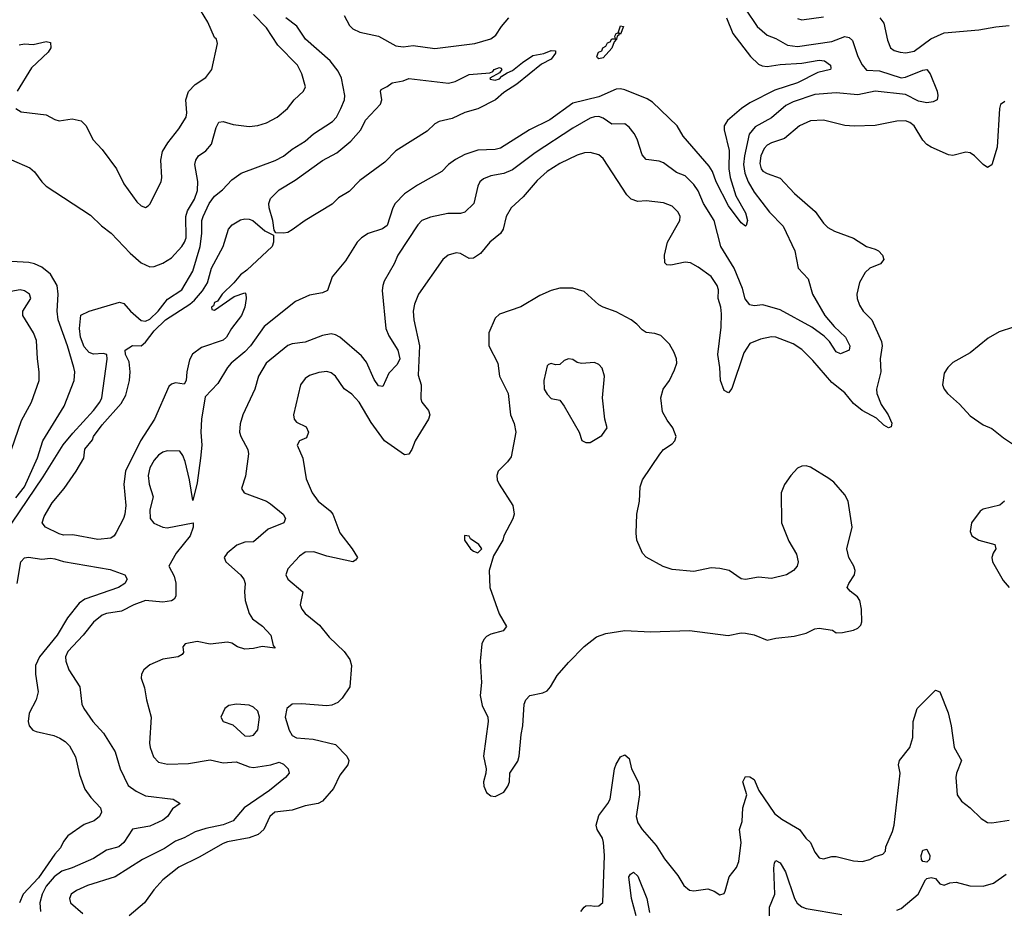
# Model space of a CAD drawing. Header units: inches. Extents: x 1552611 to 1694776, y 811966 to 917215.
# Tile 149 of 256: x 1614468 to 1619028, y 860800 to 864921. Entities that reach past the tile are written whole.
import ezdxf

# ---------------------------------------------------------------- set-up
doc = ezdxf.new("R2010")
doc.units = ezdxf.units.IN
doc.header["$MEASUREMENT"] = 0
doc.layers.add('B6816', color=7, linetype='Continuous')

msp = doc.modelspace()

# ---------------------------------------------------------------- linework, layer by layer
at = {"layer": 'B6816', "color": 5}
for points, elevation in [([(1614450.3, 864510.3), (1614474.9, 864494.9), (1614590, 864479.5), (1614630, 864458), (1614650, 864453.1), (1614710, 864462.2), (1614751.7, 864451.7), (1614775.2, 864430), (1614806.4, 864366.4), (1614850, 864319.1), (1614916.5, 864230), (1614950, 864160.7), (1615010, 864077.3), (1615030, 864059.1), (1615050, 864050.7), (1615062, 864058), (1615070, 864066), (1615122.4, 864170), (1615126.3, 864190), (1615121.4, 864270), (1615128.8, 864310), (1615153.5, 864350), (1615204.7, 864415.3), (1615238.4, 864470), (1615241.8, 864490), (1615237.2, 864550), (1615250, 864588.5), (1615280, 864620), (1615330, 864653.8), (1615356.8, 864690), (1615383.7, 864810), (1615379, 864830), (1615370, 864839), (1615338.7, 864910), (1615305.7, 864965.7)], 880), ([(1617829.5, 864970), (1617883, 864890), (1617930, 864849.4), (1617970, 864833.4), (1618023.3, 864803.3), (1618070, 864796.9), (1618230, 864820.1), (1618290, 864842.7), (1618310, 864838.4), (1618325.1, 864825.1), (1618350.1, 864750), (1618370, 864712.6), (1618390, 864687.2), (1618450, 864684.1), (1618550, 864651), (1618570, 864654), (1618650, 864687.5), (1618670, 864690.9), (1618685.4, 864670), (1618716.5, 864590), (1618720.3, 864570), (1618717.6, 864550), (1618699.2, 864540.8), (1618670, 864535.8), (1618630, 864543.4), (1618570, 864574.7), (1618430, 864590.6), (1618350, 864573.5), (1618250, 864581.6), (1618150, 864574.5), (1618050, 864539.9), (1618016.6, 864523.4), (1617950, 864467), (1617874.8, 864425.2), (1617845.9, 864390), (1617824.5, 864290), (1617820.8, 864250), (1617826.5, 864210), (1617841.1, 864170), (1617870, 864122), (1617941, 864030), (1618004.5, 863964.5), (1618057.8, 863850), (1618072.9, 863770), (1618120.2, 863720.2), (1618140.2, 863650), (1618197.6, 863550), (1618239.8, 863499.8), (1618292.6, 863450), (1618313, 863410), (1618310.2, 863389.8), (1618270, 863373.3), (1618250, 863382.9), (1618218.4, 863430), (1618194.2, 863454.2), (1618136, 863496), (1617990, 863577.7), (1617910, 863600.4), (1617870, 863596), (1617850, 863600.3), (1617828.6, 863628.6), (1617815.9, 863675.9), (1617776.5, 863770), (1617714.5, 863870), (1617684.9, 863990), (1617634.5, 864070), (1617610, 864128.4), (1617590, 864157.3), (1617550, 864197.2), (1617510, 864213.8), (1617450, 864257.4), (1617430, 864264.9), (1617370, 864272.8), (1617350, 864295.4), (1617327.5, 864367.5), (1617313.9, 864393.9), (1617290, 864423.1), (1617270, 864438.5), (1617210, 864436.4), (1617170, 864464.6), (1617150, 864472.1), (1617130, 864471.5), (1617110, 864464.2), (1617030, 864418), (1616855.2, 864304.8), (1616750, 864224.7), (1616710, 864208.5), (1616650, 864197.8), (1616616, 864184), (1616599.6, 864170), (1616590.2, 864150), (1616570.9, 864069.1), (1616530, 864029.8), (1616510, 864022.8), (1616450, 864022.9), (1616370, 864006.6), (1616330.4, 863990), (1616311.7, 863970), (1616219.6, 863830), (1616202.7, 863790), (1616156.1, 863710), (1616149.5, 863690), (1616146.7, 863666.7), (1616164.1, 863490), (1616176.8, 863456.8), (1616219.4, 863390), (1616227.6, 863350), (1616215.7, 863324.3), (1616176.9, 863283.1), (1616150, 863222), (1616130, 863225.4), (1616110, 863254.8), (1616073.8, 863333.8), (1616050, 863363.9), (1615950, 863450.6), (1615930, 863461.8), (1615910, 863466.4), (1615870, 863458.2), (1615790, 863427), (1615730, 863418.8), (1615710, 863411.7), (1615608.7, 863330), (1615573.6, 863270), (1615556.3, 863210), (1615501.6, 863090), (1615488.9, 863048.9), (1615484.9, 863010), (1615491.5, 862990), (1615524.9, 862930), (1615527.6, 862910), (1615513, 862807), (1615494.9, 862750), (1615507.3, 862730), (1615610, 862690.2), (1615630, 862677.6), (1615687.2, 862630), (1615699.5, 862610), (1615690.4, 862590), (1615618.9, 862561.1), (1615550, 862501.7), (1615510, 862501), (1615473.8, 862486.2), (1615428.2, 862450), (1615414, 862430), (1615422.7, 862410), (1615490.3, 862350), (1615506.3, 862330), (1615511.6, 862310), (1615509, 862270), (1615512.5, 862230), (1615530.2, 862170), (1615545.7, 862145.7), (1615591.7, 862111.7), (1615630.2, 862070), (1615642, 862022), (1615650.7, 862009.3), (1615590, 862016.8), (1615550, 862007.5), (1615510, 862004.4), (1615476.2, 862016.2), (1615450, 862033.5), (1615430, 862037.4), (1615350, 862027.6), (1615290, 862040.4), (1615234, 862030), (1615223.6, 862016.4), (1615226, 861990), (1615219.8, 861980.2), (1615202, 861970), (1615130, 861958.3), (1615070, 861932.4), (1615043.1, 861910), (1615031.7, 861890), (1615030.3, 861870), (1615045.5, 861825.5), (1615054.7, 861770), (1615077.1, 861690), (1615068.9, 861570), (1615071.3, 861550), (1615086.9, 861506.9), (1615110, 861480.9), (1615152.6, 861472.6), (1615250, 861475.6), (1615350, 861492.3), (1615410, 861478.2), (1615470, 861483.2), (1615530, 861459.7), (1615550, 861457.5), (1615631.4, 861468.6), (1615670, 861481.1), (1615690, 861471.6), (1615711.7, 861450), (1615716, 861430), (1615698.9, 861410), (1615624.2, 861350), (1615506.6, 861270), (1615456.8, 861210), (1615410, 861191.6), (1615330, 861174.8), (1615280.9, 861159.1), (1615230, 861130.6), (1615190, 861116.2), (1615137.8, 861082.2), (1615036, 861030), (1614910, 860949.8), (1614782, 860910), (1614730, 860887.4), (1614706.7, 860870), (1614698.5, 860850), (1614702.4, 860830), (1614759.9, 860779.9)], 860), ([(1614430, 864271.9), (1614515.1, 864235.1), (1614536.2, 864216.2), (1614569.4, 864170), (1614590.9, 864150), (1614795.6, 864015.6), (1614846.8, 863966.8), (1614891.8, 863931.8), (1614979, 863839), (1615030, 863794.5), (1615070, 863776.1), (1615090, 863777.7), (1615130, 863793.7), (1615170, 863818), (1615218, 863870), (1615231.6, 863890), (1615238.2, 863910), (1615236.9, 864010), (1615245, 864035), (1615277.6, 864090), (1615290.8, 864130), (1615292, 864172), (1615279.3, 864250), (1615283.5, 864270), (1615295.1, 864290), (1615330, 864314.2), (1615355.9, 864344.1), (1615378.2, 864421.8), (1615390, 864446), (1615410, 864448.8), (1615455.8, 864435.8), (1615530, 864425.7), (1615570, 864431.1), (1615610, 864443.2), (1615659.7, 864470), (1615708, 864510), (1615738.7, 864550), (1615782.4, 864590), (1615791.1, 864610), (1615775, 864670), (1615754.6, 864710), (1615663.1, 864803.1), (1615610, 864882.7), (1615550, 864945.7)], 860), ([(1614430.6, 862589.4), (1614576.8, 862803.2), (1614669, 862951), (1614713.9, 863006.1), (1614809.9, 863110), (1614839, 863150), (1614847.9, 863170), (1614872.3, 863347.7), (1614870.6, 863370), (1614854.8, 863374.8), (1614810, 863371.9), (1614790, 863379.5), (1614765.8, 863405.8), (1614749.7, 863450), (1614744, 863490), (1614750, 863553), (1614789.7, 863570.3), (1614930, 863611.7), (1614950, 863605.8), (1614981.3, 863570), (1615030, 863527.5), (1615050, 863524.3), (1615070, 863533.8), (1615109.5, 863570), (1615152.9, 863627.1), (1615219.3, 863670), (1615270, 863756.5), (1615303.8, 863870), (1615311, 863930), (1615311.7, 863990), (1615317.1, 864010), (1615345.1, 864070), (1615370, 864103.7), (1615407.1, 864132.9), (1615450, 864179), (1615493.3, 864210), (1615651.6, 864268.4), (1615690, 864288.1), (1615730, 864321.3), (1615790, 864359), (1615827.8, 864392.2), (1615917.2, 864450), (1615934.4, 864470), (1615955.8, 864510), (1615971.3, 864550), (1615972.8, 864570), (1615958.4, 864650), (1615942.4, 864682.4), (1615905.2, 864730), (1615791.2, 864830), (1615751.4, 864891.4), (1615699.8, 864930)], 840), ([(1617742.1, 864930), (1617770, 864856.5), (1617852.5, 864750), (1617890, 864714.6), (1617907, 864707), (1617930, 864704), (1617990, 864713.8), (1618090, 864719.9), (1618170, 864733.9), (1618195.6, 864730), (1618222.7, 864710), (1618224.1, 864695.9), (1618223.8, 864690), (1618164.2, 864675.8), (1618070, 864627.9), (1617965.3, 864594.7), (1617850, 864535.7), (1617811.5, 864510), (1617746.6, 864453.4), (1617730.9, 864430), (1617730.1, 864410), (1617754.4, 864314.4), (1617752.7, 864230), (1617758, 864190), (1617785, 864105), (1617830, 864026.4), (1617838, 863990), (1617832.7, 863967.3), (1617830, 863965.1), (1617810, 863980.4), (1617750, 864058.7), (1617693.6, 864170), (1617677.3, 864217.3), (1617661.7, 864241.7), (1617541.4, 864381.4), (1617513.2, 864430), (1617398.7, 864538.7), (1617373.7, 864553.7), (1617270, 864596.6), (1617250, 864600.8), (1617230, 864598.7), (1617150, 864564), (1617030, 864535), (1616922.4, 864457.6), (1616829.4, 864410.6), (1616694, 864326), (1616670, 864319.6), (1616590, 864317.1), (1616530, 864296.4), (1616486, 864274), (1616453.5, 864250), (1616422.1, 864217.9), (1616310, 864154.2), (1616250, 864113.9), (1616206.7, 864070), (1616195.7, 864050), (1616170, 863967), (1616147.9, 863952.1), (1616081.5, 863930), (1616051.2, 863910), (1616031, 863890), (1615976, 863804), (1615915.6, 863730), (1615893.5, 863666.5), (1615870, 863656.4), (1615810, 863645.3), (1615744.3, 863615.7), (1615600.4, 863499.6), (1615536.3, 863410), (1615510, 863382.2), (1615447.3, 863330), (1615430.1, 863309.9), (1615384.8, 863235.2), (1615326.2, 863173.8), (1615308.9, 863070), (1615306.9, 863010), (1615310.9, 862950), (1615304.6, 862890), (1615290, 862776), (1615270, 862694), (1615254, 862790), (1615233.8, 862873.8), (1615222.8, 862902.8), (1615210, 862922), (1615150, 862923.1), (1615130, 862917.2), (1615110, 862903.5), (1615090, 862881.1), (1615070, 862845.1), (1615062.3, 862810), (1615067.1, 862770), (1615085.5, 862710), (1615070.9, 862650), (1615072.1, 862610), (1615089.1, 862589.1), (1615130, 862570.1), (1615150, 862567.2), (1615270.5, 862590.5), (1615270.4, 862570), (1615257.4, 862530), (1615192.9, 862450), (1615159.1, 862390), (1615182.8, 862342.8), (1615191.3, 862311.3), (1615190.4, 862250), (1615182.7, 862237.3), (1615170, 862228.2), (1615130, 862223), (1615050, 862229.9), (1614997, 862210), (1614938.9, 862181.1), (1614870, 862170.5), (1614850, 862163.2), (1614809.2, 862130), (1614762.2, 862070), (1614690, 861993.5), (1614679.6, 861970), (1614681.5, 861950), (1614694.9, 861910), (1614745.5, 861830), (1614756, 861750), (1614764.6, 861730), (1614806.4, 861670), (1614855.6, 861615.6), (1614909.1, 861530), (1614932.3, 861450), (1614970, 861374), (1615007.4, 861347.4), (1615050, 861326), (1615178, 861310), (1615210.4, 861290), (1615175.3, 861264.7), (1615152.4, 861230), (1615130, 861213.2), (1615070, 861185.8), (1614990, 861170.6), (1614950.3, 861110), (1614927, 861090), (1614870, 861073.5), (1614810, 861035.1), (1614710, 860992.3), (1614662.9, 860977.1), (1614626.9, 860950), (1614590, 860906.5), (1614571.1, 860870), (1614560.1, 860830), (1614563.6, 860790)], 840), ([(1615970, 864940.3), (1615994.5, 864894.5), (1616010, 864878.9), (1616043.8, 864863.8), (1616130, 864844.4), (1616210, 864800.2), (1616244.4, 864795.6), (1616290, 864802), (1616390, 864787.4), (1616575.3, 864810), (1616650, 864832.7), (1616672.8, 864850), (1616698.5, 864890), (1616733.7, 864930)], 840), ([(1618070, 864926.2), (1618090, 864919.8), (1618190, 864934.8)], 880), ([(1618451.6, 864930), (1618470, 864905.5), (1618486.8, 864826.8), (1618500.3, 864790), (1618518, 864778), (1618546, 864770), (1618572.2, 864767.8), (1618610, 864774.7), (1618687.4, 864832.6), (1618750, 864860.1), (1618910, 864873.5), (1618988.3, 864888.3), (1619050, 864894.2)], 880), ([(1614464.6, 864804.6), (1614490, 864808.9), (1614530, 864806.7), (1614590, 864820.5), (1614610, 864814.8), (1614611.5, 864790), (1614599.6, 864770), (1614521.6, 864698.4), (1614456.5, 864590)], 880), ([(1619030, 864542), (1619011.2, 864528.8), (1619005.2, 864510), (1618994.8, 864330), (1618970, 864249), (1618950, 864237), (1618930, 864249.7), (1618890.7, 864290.7), (1618870, 864304), (1618850, 864306.9), (1618790, 864291.1), (1618770, 864295.4), (1618689.6, 864330), (1618670, 864342.3), (1618650, 864363.5), (1618609.9, 864429.9), (1618590, 864445.1), (1618570, 864452.7), (1618530.8, 864450.8), (1618430, 864430.8), (1618332.5, 864427.5), (1618290, 864431.5), (1618190, 864455.4), (1618130, 864452.6), (1618079.6, 864430), (1618010, 864371.2), (1617949.1, 864350), (1617930, 864339.2), (1617916, 864324), (1617900.5, 864290), (1617895.3, 864255.3), (1617902.1, 864230), (1617910, 864219.8), (1617930, 864208.4), (1617990, 864187.5), (1618056.1, 864116.1), (1618152.6, 864032.6), (1618190, 863978.9), (1618210, 863958.5), (1618240.9, 863940.9), (1618329, 863909), (1618390.2, 863870.2), (1618430, 863858), (1618444.9, 863850), (1618463.8, 863830), (1618470.5, 863810), (1618454, 863790), (1618404.7, 863770), (1618384, 863750), (1618356.7, 863703.3), (1618345.2, 863650), (1618346.2, 863630), (1618358, 863598), (1618374.4, 863570), (1618415, 863530), (1618459.5, 863430), (1618462, 863410), (1618453.5, 863350), (1618457, 863290), (1618436.6, 863210), (1618438.4, 863190), (1618458.2, 863138.2), (1618490.2, 863090), (1618507.5, 863052.5), (1618504.5, 863035.5), (1618492, 863030), (1618470, 863043.1), (1618435.5, 863075.5), (1618370, 863111.1), (1618330, 863142.8), (1618290, 863192.2), (1618230, 863240.8), (1618141.8, 863341.8), (1618090, 863393.6), (1618050, 863419.4), (1617970, 863450.5), (1617950, 863452.1), (1617899.3, 863440.7), (1617850, 863420.4), (1617822, 863378), (1617766.7, 863213.3), (1617750, 863193), (1617730, 863203.5), (1617713.3, 863250), (1617710.5, 863310), (1617701.4, 863370), (1617716.4, 863496.4), (1617718.4, 863558.4), (1617714.7, 863590), (1617702.6, 863630), (1617704.2, 863670), (1617698.4, 863690), (1617670, 863731.5), (1617610, 863774.6), (1617574.1, 863794.1), (1617550, 863797.3), (1617484.3, 863784.3), (1617465.7, 863785.7), (1617455.3, 863795.3), (1617454.7, 863830), (1617468.6, 863890), (1617525.6, 863990), (1617526.8, 864010), (1617518, 864030), (1617490, 864057.4), (1617450, 864071.9), (1617370, 864081.8), (1617330, 864079), (1617299.7, 864090), (1617280.3, 864110), (1617170, 864277.6), (1617150, 864294.8), (1617110, 864305.5), (1617084.4, 864304.4), (1617050, 864294), (1616970, 864255.5), (1616910, 864217.4), (1616864.3, 864175.7), (1616799.7, 864100.3), (1616744.6, 864050), (1616720.3, 864010), (1616706.3, 863950), (1616694.3, 863930), (1616644.9, 863890), (1616601.9, 863838.1), (1616570, 863816.5), (1616550, 863814.8), (1616510, 863837.4), (1616490, 863841.2), (1616452.7, 863830), (1616427.6, 863810), (1616314.4, 863650), (1616296.8, 863603.2), (1616290.1, 863570), (1616293.6, 863530), (1616319.8, 863410), (1616313.6, 863273.6), (1616326.9, 863230), (1616325.2, 863165.2), (1616330.2, 863150), (1616360.8, 863110), (1616366.7, 863090), (1616361.2, 863070), (1616299.6, 862970), (1616284.2, 862930), (1616270, 862908.2), (1616250, 862905.7), (1616157.3, 862970), (1616095.7, 863055.7), (1616039.6, 863150), (1616006.3, 863186.3), (1615970, 863211.2), (1615930, 863269.7), (1615910, 863285.4), (1615890, 863291.6), (1615853.9, 863286.1), (1615810, 863272.8), (1615790, 863258.3), (1615768.2, 863230), (1615735.3, 863090), (1615738.7, 863070), (1615750, 863056.4), (1615794.8, 863034.8), (1615805.6, 863010), (1615795.4, 862984.6), (1615763.8, 862970), (1615752.9, 862950), (1615779, 862890), (1615794.3, 862794.3), (1615822.6, 862730), (1615850, 862690.3), (1615905.5, 862645.5), (1615918.6, 862630), (1615950, 862544.2), (1616007.3, 862470), (1616031.5, 862430), (1616023.4, 862416.6), (1616010, 862409.8), (1615890, 862436.5), (1615830, 862456.5), (1615790, 862455), (1615763.7, 862436.3), (1615710, 862376.9), (1615700.2, 862350), (1615709.6, 862329.6), (1615778.5, 862270), (1615766.5, 862210), (1615774.2, 862190), (1615790.2, 862170), (1615855.7, 862115.7), (1615901, 862061), (1615970, 861994), (1615996.6, 861956.6), (1616004.4, 861930), (1615996.1, 861830), (1615961.2, 861778.8), (1615941.3, 861758.7), (1615913.9, 861746.1), (1615890, 861742.9), (1615772.5, 861752.5), (1615730, 861749.6), (1615704.2, 861730), (1615697.7, 861690), (1615716.3, 861630), (1615730, 861605.4), (1615750, 861593.8), (1615827.5, 861587.5), (1615930, 861564), (1615983.2, 861510), (1615991.4, 861490), (1615987.1, 861470), (1615950, 861421.7), (1615920.8, 861359.2), (1615870, 861301.1), (1615850, 861290.6), (1615790, 861279), (1615730, 861259.9), (1615650, 861250.7), (1615626.4, 861230), (1615597.8, 861170), (1615572.8, 861147.2), (1615530, 861131.4), (1615430, 861112.9), (1615410, 861105.4), (1615298.3, 861041.7), (1615205.1, 860994.9), (1615130, 860936.8), (1615089.2, 860890), (1615046.3, 860830), (1614974, 860770)], 880), ([(1614450, 862706.1), (1614490, 862757.7), (1614550, 862891.7), (1614574.1, 862970), (1614673.8, 863130), (1614719.4, 863250), (1614722.5, 863290), (1614718.4, 863310), (1614688.6, 863410), (1614645, 863530), (1614641.3, 863570), (1614645.8, 863650), (1614640.7, 863690), (1614610, 863742.3), (1614570, 863774.3), (1614536.8, 863790), (1614510, 863796.5), (1614430, 863801.5)], 860), ([(1614429, 862930), (1614475.8, 863064.2), (1614522.2, 863150), (1614557.1, 863250), (1614558.4, 863290), (1614549.8, 863350), (1614545.6, 863434.4), (1614532.2, 863470), (1614482.5, 863550), (1614482.2, 863570), (1614519.3, 863630), (1614513.7, 863650), (1614490, 863665.1), (1614470, 863669.8), (1614410, 863659)], 880), ([(1619070, 863496.2), (1619004.9, 863475.1), (1618954, 863446), (1618870, 863377.6), (1618790, 863333.3), (1618766.7, 863310), (1618750, 863284), (1618742.6, 863230), (1618748.9, 863210), (1618764.9, 863190), (1618820.4, 863140.4), (1618870, 863085.7), (1618930, 863043.7), (1618970, 863027.2), (1619023.9, 862983.9), (1619090, 862940.2)], 920), ([(1619029.3, 862690.7), (1619007.6, 862672.4), (1618930, 862654.2), (1618915.8, 862644.2), (1618875.5, 862590), (1618870.4, 862550), (1618878, 862530), (1618910.2, 862510.2), (1618984, 862490), (1618988.4, 862470), (1618975.8, 862450), (1618970.3, 862430), (1618973.7, 862410), (1619023, 862323), (1619051.3, 862291.3)], 920), ([(1614456.5, 862310), (1614472.4, 862410), (1614490, 862428.9), (1614508.2, 862431.8), (1614570, 862421.6), (1614610, 862426.8), (1614630, 862423.9), (1614670, 862411.2), (1614886.5, 862373.5), (1614954.6, 862350), (1614964.6, 862330), (1614954.6, 862310), (1614924.9, 862290), (1614770, 862236.4), (1614742.4, 862217.6), (1614689.2, 862150.8), (1614640.7, 862070), (1614558.7, 861970), (1614540.6, 861930), (1614540.4, 861890), (1614553.1, 861806.9), (1614543.2, 861770), (1614510.8, 861709.2), (1614506.2, 861670), (1614511.3, 861650), (1614529.1, 861630), (1614543.7, 861623.7), (1614625.1, 861605.1), (1614653.5, 861593.5), (1614677.9, 861577.9), (1614697.7, 861557.7), (1614725.6, 861505.6), (1614744.5, 861424.5), (1614770, 861356.4), (1614797.3, 861317.3), (1614842.3, 861270), (1614846.3, 861250), (1614837.7, 861230), (1614812, 861210), (1614766.9, 861193.1), (1614690, 861140.4), (1614670, 861113.7), (1614655.9, 861084.1), (1614630, 861054.9), (1614553.9, 860946.1), (1614483.3, 860870), (1614467, 860830)], 820), ([(1617067.3, 860790), (1617082.7, 860810), (1617090, 860815.5), (1617110, 860818.4), (1617130, 860814), (1617150, 860815.8), (1617168.3, 860831.7), (1617175.8, 861050), (1617172, 861110), (1617167.5, 861130), (1617142.3, 861170), (1617137.5, 861190), (1617150, 861234), (1617192.4, 861290), (1617202.5, 861310), (1617223.2, 861450), (1617230, 861472), (1617250, 861505.8), (1617270, 861515.4), (1617290, 861498.7), (1617301.3, 861450), (1617331.9, 861390), (1617336.2, 861370), (1617338.7, 861330), (1617323, 861230), (1617330, 861200.4), (1617351.1, 861170), (1617416.1, 861096.1), (1617453.8, 861033.8), (1617516.5, 860956.5), (1617543.6, 860910), (1617570, 860888.2), (1617590, 860885.6), (1617654.3, 860894.3), (1617684, 860884), (1617710, 860867.6), (1617730, 860873.4), (1617735.9, 860884.1), (1617754.5, 860950), (1617787, 860993), (1617798.6, 861021.4), (1617808.8, 861110), (1617802, 861170), (1617813.2, 861206.8), (1617817.6, 861270), (1617836.2, 861330), (1617817, 861390), (1617830, 861414.8), (1617850, 861413.4), (1617870, 861400.7), (1617891.7, 861350), (1617963.3, 861243.3), (1617997.5, 861217.5), (1618079.6, 861170), (1618108.9, 861130), (1618130.3, 861110), (1618150, 861064), (1618170, 861039.1), (1618190, 861034), (1618230, 861044.9), (1618250, 861044.4), (1618330, 861024.2), (1618370, 861021.2), (1618406, 861030), (1618430, 861044.4), (1618465.2, 861054.8), (1618477.2, 861070), (1618479.5, 861090), (1618510, 861160.7), (1618517.6, 861190), (1618545.7, 861430), (1618537.6, 861470), (1618542, 861490), (1618590.7, 861550), (1618603.7, 861596.3), (1618605.9, 861670), (1618625.2, 861730), (1618710, 861815.5), (1618730, 861807.3), (1618768.1, 861710), (1618781.8, 861650), (1618795.2, 861550), (1618830.3, 861490), (1618806.3, 861430), (1618804, 861410), (1618810.3, 861330), (1618830, 861300.4), (1618870, 861270.4), (1618920.3, 861220.3), (1618950, 861202), (1618970, 861201.3), (1619050, 861213.5)], 880), ([(1617941.2, 860770), (1617940.2, 860810), (1617964.9, 860870), (1617960.8, 860990), (1617964.2, 861015.8), (1617970, 861026), (1617990, 861015.6), (1618014.1, 860974.1), (1618056.8, 860850), (1618069.1, 860829.1), (1618090, 860811), (1618110, 860803.7), (1618276, 860776)], 860), ([(1617323.1, 860770), (1617300.7, 860850), (1617289.4, 860950), (1617296.8, 860963.2), (1617310, 860971.8), (1617330, 860953.1), (1617372.8, 860850), (1617385.3, 860785.3)], 860), ([(1618530, 860795.3), (1618550, 860804.2), (1618629.8, 860870), (1618663.7, 860936.3), (1618670, 860942.4), (1618690, 860947.7), (1618710, 860942.5), (1618730, 860918), (1618750, 860911.8), (1618776.6, 860923.4), (1618805.8, 860925.8), (1618868.3, 860908.3), (1618930, 860907.6), (1618978.5, 860921.5), (1619036.9, 860963.1)], 860)]:
    msp.add_lwpolyline(points, dxfattribs=dict(at, elevation=elevation))
for points, elevation in [([(1617250, 864854), (1617242, 864858), (1617242.8, 864850), (1617235.3, 864844.7), (1617231.6, 864830), (1617221.5, 864818.5), (1617210.9, 864789.1), (1617170, 864743.6), (1617150, 864739.7), (1617144.1, 864744.1), (1617140.5, 864750), (1617149.2, 864770), (1617163.2, 864776.8), (1617169.2, 864790), (1617181.7, 864798.3), (1617190, 864813.1), (1617202, 864818), (1617210, 864832.2), (1617227, 864833), (1617224.7, 864844.7), (1617230, 864856.4), (1617239.4, 864860.6), (1617250, 864892.2), (1617264.7, 864890)], 820), ([(1615690, 863931.6), (1615654.2, 863934.2), (1615645.6, 863945.6), (1615640.2, 863990), (1615622.7, 864050), (1615622.2, 864070), (1615630, 864093.4), (1615670, 864133.1), (1615743, 864177), (1615870, 864269.1), (1615936.3, 864303.7), (1616002.1, 864357.9), (1616048.2, 864410), (1616070, 864455.6), (1616138, 864530), (1616145.6, 864550), (1616139.3, 864590), (1616142, 864598), (1616170, 864610.8), (1616192.1, 864627.9), (1616243, 864637), (1616270, 864648), (1616453.6, 864626.4), (1616484.7, 864635.3), (1616550, 864667), (1616645.4, 864674.6), (1616659.5, 864680.5), (1616665.2, 864690), (1616690, 864698.8), (1616696.8, 864696.8), (1616701, 864690), (1616690, 864675.3), (1616644.7, 864650), (1616646, 864646), (1616670, 864640.7), (1616690, 864646.4), (1616700.7, 864659.3), (1616724.8, 864675.2), (1616750, 864684.9), (1616796.8, 864723.2), (1616845, 864755), (1616895, 864765), (1616930, 864777.6), (1616950, 864777.3), (1616950, 864766), (1616930, 864738.4), (1616884.6, 864715.4), (1616770, 864622.2), (1616710, 864583.4), (1616670.8, 864549.2), (1616590, 864507.3), (1616529.5, 864490.5), (1616470, 864462.9), (1616410, 864448.9), (1616390, 864437.8), (1616354.8, 864405.2), (1616210, 864313.2), (1616159.2, 864260.8), (1616043.6, 864176.4), (1615994.3, 864125.7), (1615944.4, 864095.6), (1615914.2, 864065.8), (1615789.7, 863990.3), (1615730, 863947.1), (1615710, 863935.5)], 820), ([(1615370, 863576), (1615461.6, 863638.4), (1615510, 863656), (1615514.8, 863650), (1615516.5, 863630), (1615510.1, 863590), (1615495, 863550), (1615449.2, 863490.8), (1615425.6, 863450), (1615410, 863436.2), (1615310, 863403.1), (1615268.6, 863371.4), (1615254.8, 863345.2), (1615241.8, 863290), (1615238, 863250), (1615230, 863232), (1615190, 863239.3), (1615170, 863232.6), (1615158.6, 863221.4), (1615091.8, 863070), (1615026.9, 862970), (1614958, 862830), (1614950.1, 862770), (1614958.7, 862670), (1614954.4, 862630), (1614948.7, 862610), (1614914.9, 862545.1), (1614905.2, 862530), (1614890, 862519.5), (1614830, 862513.3), (1614714.3, 862534.3), (1614670, 862533.7), (1614650, 862539), (1614587, 862570), (1614571.5, 862590), (1614581.1, 862618.9), (1614617.4, 862682.6), (1614672.9, 862750), (1614729.5, 862830), (1614764, 862890), (1614770, 862930.8), (1614805.1, 862974.9), (1614809.8, 862990), (1614850, 863043.7), (1614936.8, 863143.2), (1614959, 863181), (1614976.4, 863250), (1614978.8, 863290), (1614975.3, 863335.3), (1614957.8, 863370), (1614956.5, 863390), (1614990, 863411), (1615030, 863410.1), (1615050, 863426.5), (1615090, 863479), (1615143.2, 863530), (1615256.2, 863603.8), (1615277.7, 863622.3), (1615314.5, 863665.5), (1615337.9, 863702.1), (1615356.6, 863770), (1615410.3, 863869.7), (1615435.4, 863950), (1615451.6, 863970), (1615490, 863993.1), (1615510, 863998.4), (1615530, 863997.2), (1615547.4, 863990), (1615602.7, 863942.7), (1615642.8, 863922.8), (1615643.7, 863890), (1615636.9, 863870), (1615519.2, 863760.8), (1615490, 863739.7), (1615458.7, 863701.3), (1615404.9, 863650), (1615383.4, 863616.6), (1615370, 863611.5), (1615364.7, 863595.3), (1615356, 863590), (1615358, 863578)], 820), ([(1616970, 863677.4), (1616930, 863666.4), (1616876.3, 863643.7), (1616788.8, 863591.2), (1616690, 863556.5), (1616670, 863538.9), (1616640.1, 863470), (1616641, 863410), (1616682.6, 863330), (1616690.3, 863270), (1616730.2, 863190), (1616741.1, 863090), (1616757.6, 863050), (1616766, 863010), (1616743.4, 862896.6), (1616727.5, 862872.5), (1616684, 862830), (1616677.3, 862810), (1616679.1, 862790), (1616687.7, 862770), (1616751, 862671), (1616757.2, 862630), (1616751.9, 862608.1), (1616710.4, 862530), (1616706, 862510), (1616662.5, 862437.5), (1616642.4, 862370), (1616645.4, 862290), (1616688.4, 862168.4), (1616723.1, 862110), (1616707.7, 862090), (1616650, 862075.2), (1616630, 862063.7), (1616617.3, 862050), (1616608.3, 862030), (1616600.9, 861950), (1616606.2, 861850), (1616599.7, 861790), (1616610, 861744), (1616635.3, 861690), (1616637, 861670), (1616615.5, 861510), (1616628, 861450), (1616627.3, 861430), (1616616.3, 861390), (1616617.3, 861370), (1616630, 861341), (1616650, 861326), (1616670, 861322.8), (1616710, 861342.8), (1616729, 861370), (1616736, 861390), (1616738, 861430), (1616774.1, 861485.9), (1616780.9, 861510), (1616789.6, 861610), (1616798, 861650), (1616804.2, 861750), (1616811.6, 861770), (1616830, 861790.4), (1616890, 861802.7), (1616910, 861812.4), (1616926, 861830), (1616957.6, 861882.4), (1617010, 861943.8), (1617082, 862018), (1617138.5, 862061.5), (1617182.9, 862077.1), (1617270, 862091.7), (1617390, 862085.7), (1617570, 862091.6), (1617749.1, 862069.1), (1617810, 862080.2), (1617830, 862079.6), (1617870, 862071.3), (1617930, 862046), (1617970, 862056.5), (1618055.4, 862064.6), (1618110, 862079.5), (1618150, 862099.1), (1618170, 862103), (1618232.3, 862092.3), (1618250, 862081), (1618278, 862082), (1618330, 862093), (1618350, 862102), (1618363, 862117), (1618368.2, 862131.8), (1618366.6, 862190), (1618359.2, 862230), (1618348, 862248), (1618313.7, 862273.7), (1618300.7, 862290), (1618308, 862310), (1618334.3, 862350), (1618338, 862370), (1618331.8, 862390), (1618307.3, 862430), (1618299.5, 862470), (1618322.9, 862570), (1618304.7, 862690), (1618290, 862719.5), (1618238.1, 862778.1), (1618216, 862796), (1618130, 862847.6), (1618110, 862853.6), (1618090, 862853.3), (1618070, 862842.9), (1618039.3, 862810), (1618010, 862767.3), (1617995, 862730), (1617995.8, 862590), (1618030, 862504.9), (1618065.3, 862445.3), (1618074, 862410), (1618068.8, 862390), (1618051.8, 862370), (1618019.3, 862350), (1617950, 862332.9), (1617890, 862338), (1617830, 862327), (1617810, 862331.1), (1617754.5, 862370), (1617710, 862379), (1617670, 862381.2), (1617590, 862364.2), (1617490, 862373.6), (1617447.6, 862387.6), (1617370, 862431.5), (1617353, 862450), (1617326.2, 862510), (1617322.2, 862542.2), (1617325.6, 862630), (1617337.8, 862690), (1617342.2, 862757.8), (1617353, 862790), (1617431.9, 862908.1), (1617450, 862930.3), (1617490, 862955.8), (1617502, 862970), (1617508.4, 862990), (1617493.1, 863030), (1617466.1, 863066.1), (1617445.1, 863105.1), (1617436.8, 863170), (1617448.7, 863210), (1617476.8, 863250), (1617500.6, 863299.4), (1617510.6, 863330), (1617509.9, 863350), (1617499.6, 863379.6), (1617477.7, 863417.7), (1617437.4, 863457.4), (1617410, 863467.1), (1617370, 863472.7), (1617350, 863484.8), (1617326.6, 863510), (1617299.1, 863530), (1617230, 863567.6), (1617170, 863588.7), (1617150, 863600.4), (1617081.7, 863661.7), (1617030, 863676.9)], 920), ([(1617010, 863349.4), (1616990, 863342.7), (1616970, 863324), (1616950, 863322), (1616930, 863328.7), (1616916.9, 863323.1), (1616910, 863318), (1616895.5, 863250), (1616897.3, 863210), (1616910, 863186.8), (1616930, 863166), (1616970, 863158), (1616990, 863131), (1617058.8, 863010), (1617071.3, 862971.3), (1617090, 862962), (1617110, 862962), (1617164.7, 862995.3), (1617188, 863030), (1617177.2, 863070), (1617166.3, 863170), (1617175.8, 863270), (1617166.2, 863306.2), (1617150, 863323.7), (1617130, 863332.7), (1617070, 863327.8), (1617050, 863332.3), (1617030, 863346.6)], 940), ([(1616527.9, 862532.1), (1616528, 862510), (1616556, 862470), (1616570, 862458.8), (1616590, 862451.3), (1616608.7, 862470), (1616594, 862490), (1616556, 862516), (1616550, 862528)], 920), ([(1615471, 861751), (1615435.8, 861744.2), (1615417.3, 861730), (1615398.8, 861690), (1615410.6, 861670.6), (1615454.6, 861654.6), (1615510, 861603.1), (1615530, 861601.3), (1615550, 861606.5), (1615570.8, 861630.8), (1615578.7, 861690), (1615570, 861718.4), (1615550, 861736.2), (1615530, 861745.1)], 880), ([(1618670, 861018.7), (1618650, 861022), (1618644.2, 861030), (1618642.3, 861050), (1618650, 861073.4), (1618670, 861078.8), (1618683.1, 861050), (1618681.3, 861030)], 860)]:
    msp.add_lwpolyline(points, close=True, dxfattribs=dict(at, elevation=elevation))

doc.saveas('drawing.dxf')
